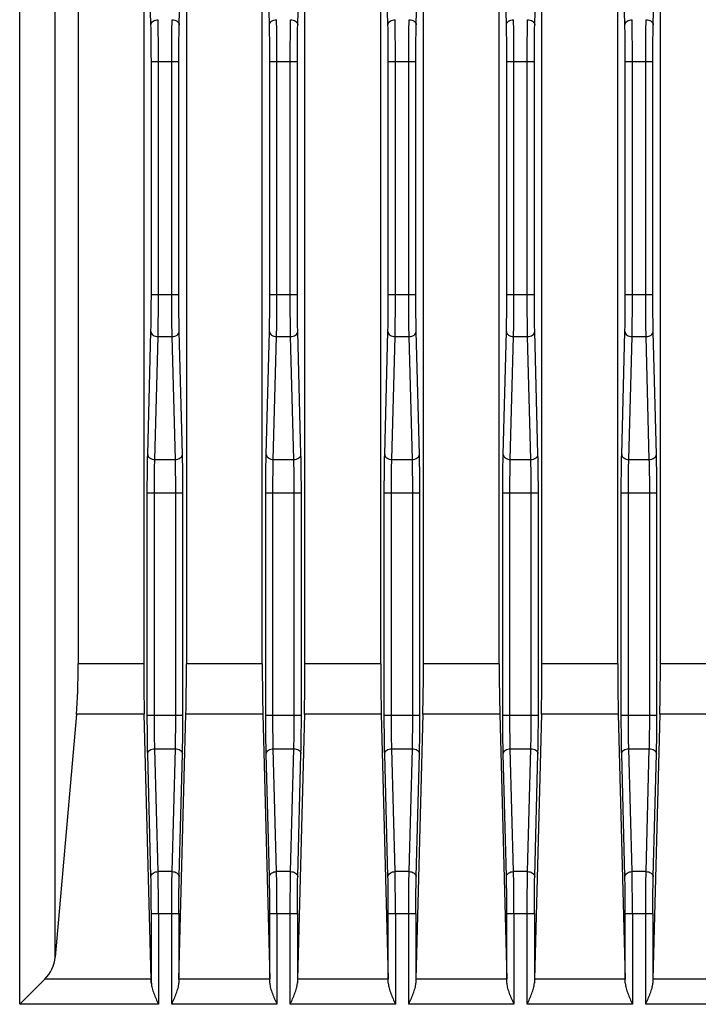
# Model space of a CAD drawing. Header units: millimetres. Extents: x 0 to 1189, y 0 to 841.
# Tile 21 of 29: x 930 to 959, y 505 to 547. Entities that reach past the tile are written whole.
import ezdxf

# ---------------------------------------------------------------- set-up
doc = ezdxf.new("R2010")
doc.units = ezdxf.units.MM
doc.layers.add('11_COMPONENTS', color=7, linetype='Continuous')

msp = doc.modelspace()

# ---------------------------------------------------------------- linework, layer by layer
at = {"layer": '11_COMPONENTS', "color": 7, "linetype": 'Continuous'}
for p, q in [((932.559, 567.807), (932.559, 519.736)), ((935.326, 568.049), (935.326, 519.736)), ((937.126, 568.049), (937.126, 519.736)), ((940.326, 519.736), (940.326, 568.049)), ((942.126, 519.736), (942.126, 568.049)), ((945.326, 519.736), (945.326, 568.049)), ((947.126, 519.736), (947.126, 568.049)), ((950.326, 519.736), (950.326, 568.049)), ((952.126, 519.736), (952.126, 568.049)), ((955.326, 519.736), (955.326, 568.049)), ((957.126, 519.736), (957.126, 568.049)), ((930.091, 505.372), (930.091, 565.425)), ((931.585, 507.363), (931.585, 565.425)), ((935.629, 546.685), (935.561, 549.281)), ((936.823, 546.685), (936.891, 549.281)), ((940.629, 546.685), (940.561, 549.281)), ((941.823, 546.685), (941.891, 549.281)), ((945.629, 546.685), (945.561, 549.281)), ((946.823, 546.685), (946.891, 549.281)), ((950.629, 546.685), (950.561, 549.281)), ((951.823, 546.685), (951.891, 549.281)), ((955.629, 546.685), (955.561, 549.281)), ((956.823, 546.685), (956.891, 549.281)), ((935.646, 535.301), (935.646, 545.13)), ((935.646, 545.13), (936.807, 545.13)), ((935.946, 535.301), (935.946, 545.13)), ((936.507, 535.301), (936.507, 545.13)), ((936.807, 535.301), (936.807, 545.13)), ((940.646, 535.301), (940.646, 545.13)), ((940.646, 545.13), (941.807, 545.13)), ((940.946, 535.301), (940.946, 545.13)), ((941.507, 535.301), (941.507, 545.13)), ((941.807, 535.301), (941.807, 545.13)), ((945.646, 535.301), (945.646, 545.13)), ((945.646, 545.13), (946.807, 545.13)), ((945.946, 535.301), (945.946, 545.13)), ((946.507, 535.301), (946.507, 545.13)), ((946.807, 535.301), (946.807, 545.13)), ((950.646, 535.301), (950.646, 545.13)), ((950.646, 545.13), (951.807, 545.13)), ((950.946, 535.301), (950.946, 545.13)), ((951.507, 535.301), (951.507, 545.13)), ((951.807, 535.301), (951.807, 545.13)), ((955.646, 535.301), (955.646, 545.13)), ((955.646, 545.13), (956.807, 545.13)), ((955.946, 535.301), (955.946, 545.13)), ((956.507, 535.301), (956.507, 545.13)), ((956.807, 535.301), (956.807, 545.13)), ((935.646, 535.301), (936.807, 535.301)), ((940.646, 535.301), (941.807, 535.301)), ((945.646, 535.301), (946.807, 535.301)), ((950.646, 535.301), (951.807, 535.301)), ((955.646, 535.301), (956.807, 535.301)), ((935.493, 528.563), (935.629, 533.745)), ((936.959, 528.563), (936.823, 533.745)), ((940.493, 528.563), (940.629, 533.745)), ((941.959, 528.563), (941.823, 533.745)), ((945.493, 528.563), (945.629, 533.745)), ((946.959, 528.563), (946.823, 533.745)), ((950.493, 528.563), (950.629, 533.745)), ((951.959, 528.563), (951.823, 533.745)), ((955.493, 528.563), (955.629, 533.745)), ((956.959, 528.563), (956.823, 533.745)), ((935.793, 528.351), (935.929, 533.533)), ((935.929, 533.533), (936.524, 533.533)), ((936.659, 528.351), (936.524, 533.533)), ((940.793, 528.351), (940.929, 533.533)), ((940.929, 533.533), (941.524, 533.533)), ((941.659, 528.351), (941.524, 533.533)), ((945.793, 528.351), (945.929, 533.533)), ((945.929, 533.533), (946.524, 533.533)), ((946.659, 528.351), (946.524, 533.533)), ((950.793, 528.351), (950.929, 533.533)), ((950.929, 533.533), (951.524, 533.533)), ((951.659, 528.351), (951.524, 533.533)), ((955.793, 528.351), (955.929, 533.533)), ((955.929, 533.533), (956.524, 533.533)), ((956.659, 528.351), (956.524, 533.533)), ((935.793, 528.351), (936.659, 528.351)), ((940.793, 528.351), (941.659, 528.351)), ((945.793, 528.351), (946.659, 528.351)), ((950.793, 528.351), (951.659, 528.351)), ((955.793, 528.351), (956.659, 528.351)), ((935.476, 517.565), (935.476, 526.937)), ((935.476, 526.937), (936.977, 526.937)), ((935.776, 517.565), (935.776, 526.937)), ((936.677, 517.565), (936.677, 526.937)), ((936.977, 517.565), (936.977, 526.937)), ((940.476, 517.565), (940.476, 526.937)), ((940.476, 526.937), (941.977, 526.937)), ((940.776, 517.565), (940.776, 526.937)), ((941.677, 517.565), (941.677, 526.937)), ((941.977, 517.565), (941.977, 526.937)), ((945.476, 517.565), (945.476, 526.937)), ((945.476, 526.937), (946.977, 526.937)), ((945.776, 517.565), (945.776, 526.937)), ((946.677, 517.565), (946.677, 526.937)), ((946.977, 517.565), (946.977, 526.937)), ((950.476, 517.565), (950.476, 526.937)), ((950.476, 526.937), (951.977, 526.937)), ((950.776, 517.565), (950.776, 526.937)), ((951.677, 517.565), (951.677, 526.937)), ((951.977, 517.565), (951.977, 526.937)), ((955.476, 517.565), (955.476, 526.937)), ((955.476, 526.937), (956.977, 526.937)), ((955.776, 517.565), (955.776, 526.937)), ((956.677, 517.565), (956.677, 526.937)), ((956.977, 517.565), (956.977, 526.937)), ((935.326, 519.736), (932.559, 519.736)), ((940.326, 519.736), (937.126, 519.736)), ((945.326, 519.736), (942.126, 519.736)), ((950.326, 519.736), (947.126, 519.736)), ((955.326, 519.736), (952.126, 519.736)), ((960.326, 519.736), (957.126, 519.736)), ((932.482, 517.615), (931.585, 507.363)), ((935.349, 517.615), (932.482, 517.615)), ((935.642, 506.433), (935.349, 517.615)), ((935.476, 517.565), (936.977, 517.565)), ((936.81, 506.433), (937.103, 517.615)), ((940.349, 517.615), (937.103, 517.615)), ((940.349, 517.615), (940.642, 506.433)), ((940.476, 517.565), (941.977, 517.565)), ((942.103, 517.615), (941.81, 506.433)), ((945.349, 517.615), (942.103, 517.615)), ((945.349, 517.615), (945.642, 506.433)), ((945.476, 517.565), (946.977, 517.565)), ((947.103, 517.615), (946.81, 506.433)), ((950.349, 517.615), (947.103, 517.615)), ((950.349, 517.615), (950.642, 506.433)), ((950.476, 517.565), (951.977, 517.565)), ((952.103, 517.615), (951.81, 506.433)), ((955.349, 517.615), (952.103, 517.615)), ((955.349, 517.615), (955.642, 506.433)), ((955.476, 517.565), (956.977, 517.565)), ((957.103, 517.615), (956.81, 506.433)), ((960.349, 517.615), (957.103, 517.615)), ((935.629, 510.756), (935.493, 515.938)), ((935.929, 510.968), (935.793, 516.15)), ((935.793, 516.15), (936.659, 516.15)), ((936.524, 510.968), (936.659, 516.15)), ((936.823, 510.756), (936.959, 515.938)), ((940.629, 510.756), (940.493, 515.938)), ((940.929, 510.968), (940.793, 516.15)), ((940.793, 516.15), (941.659, 516.15)), ((941.524, 510.968), (941.659, 516.15)), ((941.823, 510.756), (941.959, 515.938)), ((945.629, 510.756), (945.493, 515.938)), ((945.929, 510.968), (945.793, 516.15)), ((945.793, 516.15), (946.659, 516.15)), ((946.524, 510.968), (946.659, 516.15)), ((946.823, 510.756), (946.959, 515.938)), ((950.629, 510.756), (950.493, 515.938)), ((950.929, 510.968), (950.793, 516.15)), ((950.793, 516.15), (951.659, 516.15)), ((951.524, 510.968), (951.659, 516.15)), ((951.823, 510.756), (951.959, 515.938)), ((955.629, 510.756), (955.493, 515.938)), ((955.929, 510.968), (955.793, 516.15)), ((955.793, 516.15), (956.659, 516.15)), ((956.524, 510.968), (956.659, 516.15)), ((956.823, 510.756), (956.959, 515.938)), ((936.524, 510.968), (935.929, 510.968)), ((941.524, 510.968), (940.929, 510.968)), ((946.524, 510.968), (945.929, 510.968)), ((951.524, 510.968), (950.929, 510.968)), ((956.524, 510.968), (955.929, 510.968)), ((935.646, 506.262), (935.646, 509.201)), ((935.646, 509.201), (936.807, 509.201)), ((935.946, 509.201), (935.946, 505.372)), ((936.507, 505.372), (936.507, 509.201)), ((936.807, 509.201), (936.807, 506.262)), ((940.646, 506.262), (940.646, 509.201)), ((940.646, 509.201), (941.807, 509.201)), ((940.946, 509.201), (940.946, 505.372)), ((941.507, 505.372), (941.507, 509.201)), ((941.807, 509.201), (941.807, 506.262)), ((945.646, 509.201), (946.807, 509.201)), ((945.646, 506.262), (945.646, 509.201)), ((945.946, 509.201), (945.946, 505.372)), ((946.507, 505.372), (946.507, 509.201)), ((946.807, 509.201), (946.807, 506.262)), ((950.646, 509.201), (951.807, 509.201)), ((950.646, 506.262), (950.646, 509.201)), ((950.946, 509.201), (950.946, 505.372)), ((951.507, 505.372), (951.507, 509.201)), ((951.807, 509.201), (951.807, 506.262)), ((955.646, 509.201), (956.807, 509.201)), ((955.646, 506.262), (955.646, 509.201)), ((955.946, 509.201), (955.946, 505.372)), ((956.507, 505.372), (956.507, 509.201)), ((956.807, 509.201), (956.807, 506.262)), ((931.151, 506.433), (930.091, 505.372)), ((935.642, 506.433), (931.151, 506.433)), ((940.642, 506.433), (936.81, 506.433)), ((945.642, 506.433), (941.81, 506.433)), ((950.642, 506.433), (946.81, 506.433)), ((955.642, 506.433), (951.81, 506.433)), ((960.642, 506.433), (956.81, 506.433)), ((935.946, 505.372), (930.091, 505.372)), ((940.946, 505.372), (936.507, 505.372)), ((945.946, 505.372), (941.507, 505.372)), ((950.946, 505.372), (946.507, 505.372)), ((955.946, 505.372), (951.507, 505.372)), ((960.946, 505.372), (956.507, 505.372))]:
    msp.add_line(p, q, dxfattribs=at)
for centre, major_axis, ratio, start_param, end_param in [((932.296, 519.736), (0, 3), 0.087489, -2.356194, -1.570796), ((935.405, 519.736), (0, 3), 0.026186, -4.712389, -3.926991), ((937.048, 519.736), (0, 3), 0.026186, -2.356194, -1.570796), ((940.405, 519.736), (0, 3), 0.026186, -4.712389, -3.926991), ((942.048, 519.736), (0, 3), 0.026186, -2.356194, -1.570796), ((945.405, 519.736), (0, 3), 0.026186, -4.712389, -3.926991), ((947.048, 519.736), (0, 3), 0.026186, -2.356194, -1.570796), ((950.405, 519.736), (0, 3), 0.026186, -4.712389, -3.926991), ((952.048, 519.736), (0, 3), 0.026186, -2.356194, -1.570796), ((955.405, 519.736), (0, 3), 0.026186, -4.712389, -3.926991), ((957.048, 519.736), (0, 3), 0.026186, -2.356194, -1.570796), ((930.091, 507.494), (1.5, 0), 1, -0.785398, -0.087266), ((935.614, 505.372), (0, 1.5), 0.026186, -0.936072, -0.785398), ((936.838, 505.372), (0, 1.5), 0.026186, 0.785398, 0.936072), ((940.614, 505.372), (0, 1.5), 0.026186, -0.936072, -0.785398), ((941.838, 505.372), (0, 1.5), 0.026186, 0.785398, 0.936072), ((945.614, 505.372), (0, 1.5), 0.026186, -0.936072, -0.785398), ((946.838, 505.372), (0, 1.5), 0.026186, 0.785398, 0.936072), ((950.614, 505.372), (0, 1.5), 0.026186, -0.936072, -0.785398), ((951.838, 505.372), (0, 1.5), 0.026186, 0.785398, 0.936072), ((955.614, 505.372), (0, 1.5), 0.026186, -0.936072, -0.785398), ((956.838, 505.372), (0, 1.5), 0.026186, 0.785398, 0.936072)]:
    msp.add_ellipse(centre, major_axis=major_axis, ratio=ratio, start_param=start_param, end_param=end_param, dxfattribs=at)
for points, knots in [([(935.629, 546.685), (935.63, 546.713), (935.649, 546.773), (935.746, 546.868), (935.856, 546.896), (935.929, 546.897)], [0, 0, 0, 0, 0.210835, 0.448465, 1, 1, 1, 1]), ([(935.946, 545.13), (935.946, 545.292), (935.944, 545.881), (935.939, 546.471), (935.929, 546.897)], [0, 0, 0, 0, 0.275858, 1, 1, 1, 1]), ([(936.507, 545.13), (936.507, 545.292), (936.508, 545.881), (936.514, 546.471), (936.524, 546.897)], [0, 0, 0, 0, 0.275854, 1, 1, 1, 1]), ([(936.524, 546.897), (936.597, 546.896), (936.706, 546.868), (936.803, 546.773), (936.823, 546.713), (936.823, 546.685)], [0, 0, 0, 0, 0.551535, 0.789165, 1, 1, 1, 1]), ([(940.629, 546.685), (940.63, 546.713), (940.649, 546.773), (940.746, 546.868), (940.856, 546.896), (940.929, 546.897)], [0, 0, 0, 0, 0.210835, 0.448465, 1, 1, 1, 1]), ([(940.946, 545.13), (940.946, 545.292), (940.944, 545.881), (940.939, 546.471), (940.929, 546.897)], [0, 0, 0, 0, 0.275858, 1, 1, 1, 1]), ([(941.507, 545.13), (941.507, 545.292), (941.508, 545.881), (941.514, 546.471), (941.524, 546.897)], [0, 0, 0, 0, 0.275854, 1, 1, 1, 1]), ([(941.524, 546.897), (941.597, 546.896), (941.706, 546.868), (941.803, 546.773), (941.823, 546.713), (941.823, 546.685)], [0, 0, 0, 0, 0.551535, 0.789165, 1, 1, 1, 1]), ([(945.629, 546.685), (945.63, 546.713), (945.649, 546.773), (945.746, 546.868), (945.856, 546.896), (945.929, 546.897)], [0, 0, 0, 0, 0.210835, 0.448465, 1, 1, 1, 1]), ([(945.946, 545.13), (945.946, 545.292), (945.944, 545.881), (945.939, 546.471), (945.929, 546.897)], [0, 0, 0, 0, 0.275858, 1, 1, 1, 1]), ([(946.507, 545.13), (946.507, 545.292), (946.508, 545.881), (946.514, 546.471), (946.524, 546.897)], [0, 0, 0, 0, 0.275854, 1, 1, 1, 1]), ([(946.524, 546.897), (946.597, 546.896), (946.706, 546.868), (946.803, 546.773), (946.823, 546.713), (946.823, 546.685)], [0, 0, 0, 0, 0.551535, 0.789165, 1, 1, 1, 1]), ([(950.629, 546.685), (950.63, 546.713), (950.649, 546.773), (950.746, 546.868), (950.856, 546.896), (950.929, 546.897)], [0, 0, 0, 0, 0.210835, 0.448465, 1, 1, 1, 1]), ([(950.946, 545.13), (950.946, 545.292), (950.944, 545.881), (950.939, 546.471), (950.929, 546.897)], [0, 0, 0, 0, 0.275858, 1, 1, 1, 1]), ([(951.507, 545.13), (951.507, 545.292), (951.508, 545.881), (951.514, 546.471), (951.524, 546.897)], [0, 0, 0, 0, 0.275854, 1, 1, 1, 1]), ([(951.524, 546.897), (951.597, 546.896), (951.706, 546.868), (951.803, 546.773), (951.823, 546.713), (951.823, 546.685)], [0, 0, 0, 0, 0.551535, 0.789165, 1, 1, 1, 1]), ([(955.629, 546.685), (955.63, 546.713), (955.649, 546.773), (955.746, 546.868), (955.856, 546.896), (955.929, 546.897)], [0, 0, 0, 0, 0.210835, 0.448465, 1, 1, 1, 1]), ([(955.946, 545.13), (955.946, 545.292), (955.944, 545.881), (955.939, 546.471), (955.929, 546.897)], [0, 0, 0, 0, 0.275858, 1, 1, 1, 1]), ([(956.507, 545.13), (956.507, 545.292), (956.508, 545.881), (956.514, 546.471), (956.524, 546.897)], [0, 0, 0, 0, 0.275854, 1, 1, 1, 1]), ([(956.524, 546.897), (956.597, 546.896), (956.706, 546.868), (956.803, 546.773), (956.823, 546.713), (956.823, 546.685)], [0, 0, 0, 0, 0.551535, 0.789165, 1, 1, 1, 1]), ([(935.646, 545.13), (935.646, 545.273), (935.644, 545.791), (935.639, 546.31), (935.629, 546.685)], [0, 0, 0, 0, 0.275857, 1, 1, 1, 1]), ([(936.807, 545.13), (936.807, 545.273), (936.808, 545.791), (936.814, 546.31), (936.823, 546.685)], [0, 0, 0, 0, 0.275853, 1, 1, 1, 1]), ([(940.646, 545.13), (940.646, 545.273), (940.644, 545.791), (940.639, 546.31), (940.629, 546.685)], [0, 0, 0, 0, 0.275857, 1, 1, 1, 1]), ([(941.807, 545.13), (941.807, 545.273), (941.808, 545.791), (941.814, 546.31), (941.823, 546.685)], [0, 0, 0, 0, 0.275853, 1, 1, 1, 1]), ([(945.646, 545.13), (945.646, 545.273), (945.644, 545.791), (945.639, 546.31), (945.629, 546.685)], [0, 0, 0, 0, 0.275857, 1, 1, 1, 1]), ([(946.807, 545.13), (946.807, 545.273), (946.808, 545.791), (946.814, 546.31), (946.823, 546.685)], [0, 0, 0, 0, 0.275853, 1, 1, 1, 1]), ([(950.646, 545.13), (950.646, 545.273), (950.644, 545.791), (950.639, 546.31), (950.629, 546.685)], [0, 0, 0, 0, 0.275857, 1, 1, 1, 1]), ([(951.807, 545.13), (951.807, 545.273), (951.808, 545.791), (951.814, 546.31), (951.823, 546.685)], [0, 0, 0, 0, 0.275853, 1, 1, 1, 1]), ([(955.646, 545.13), (955.646, 545.273), (955.644, 545.791), (955.639, 546.31), (955.629, 546.685)], [0, 0, 0, 0, 0.275857, 1, 1, 1, 1]), ([(956.807, 545.13), (956.807, 545.273), (956.808, 545.791), (956.814, 546.31), (956.823, 546.685)], [0, 0, 0, 0, 0.275853, 1, 1, 1, 1]), ([(935.629, 533.745), (935.632, 533.856), (935.643, 534.375), (935.646, 534.893), (935.646, 535.301)], [0, 0, 0, 0, 0.214285, 1, 1, 1, 1]), ([(935.929, 533.533), (935.932, 533.659), (935.943, 534.248), (935.946, 534.838), (935.946, 535.301)], [0, 0, 0, 0, 0.214281, 1, 1, 1, 1]), ([(936.524, 533.533), (936.521, 533.659), (936.51, 534.248), (936.507, 534.838), (936.507, 535.301)], [0, 0, 0, 0, 0.214283, 1, 1, 1, 1]), ([(936.823, 533.745), (936.821, 533.856), (936.81, 534.375), (936.807, 534.893), (936.807, 535.301)], [0, 0, 0, 0, 0.214286, 1, 1, 1, 1]), ([(940.629, 533.745), (940.632, 533.856), (940.643, 534.375), (940.646, 534.893), (940.646, 535.301)], [0, 0, 0, 0, 0.214285, 1, 1, 1, 1]), ([(940.929, 533.533), (940.932, 533.659), (940.943, 534.248), (940.946, 534.838), (940.946, 535.301)], [0, 0, 0, 0, 0.214281, 1, 1, 1, 1]), ([(941.524, 533.533), (941.521, 533.659), (941.51, 534.248), (941.507, 534.838), (941.507, 535.301)], [0, 0, 0, 0, 0.214283, 1, 1, 1, 1]), ([(941.823, 533.745), (941.821, 533.856), (941.81, 534.375), (941.807, 534.893), (941.807, 535.301)], [0, 0, 0, 0, 0.214286, 1, 1, 1, 1]), ([(945.629, 533.745), (945.632, 533.856), (945.643, 534.375), (945.646, 534.893), (945.646, 535.301)], [0, 0, 0, 0, 0.214285, 1, 1, 1, 1]), ([(945.929, 533.533), (945.932, 533.659), (945.943, 534.248), (945.946, 534.838), (945.946, 535.301)], [0, 0, 0, 0, 0.214281, 1, 1, 1, 1]), ([(946.524, 533.533), (946.521, 533.659), (946.51, 534.248), (946.507, 534.838), (946.507, 535.301)], [0, 0, 0, 0, 0.214283, 1, 1, 1, 1]), ([(946.823, 533.745), (946.821, 533.856), (946.81, 534.375), (946.807, 534.893), (946.807, 535.301)], [0, 0, 0, 0, 0.214286, 1, 1, 1, 1]), ([(950.629, 533.745), (950.632, 533.856), (950.643, 534.375), (950.646, 534.893), (950.646, 535.301)], [0, 0, 0, 0, 0.214285, 1, 1, 1, 1]), ([(950.929, 533.533), (950.932, 533.659), (950.943, 534.248), (950.946, 534.838), (950.946, 535.301)], [0, 0, 0, 0, 0.214281, 1, 1, 1, 1]), ([(951.524, 533.533), (951.521, 533.659), (951.51, 534.248), (951.507, 534.838), (951.507, 535.301)], [0, 0, 0, 0, 0.214283, 1, 1, 1, 1]), ([(951.823, 533.745), (951.821, 533.856), (951.81, 534.375), (951.807, 534.893), (951.807, 535.301)], [0, 0, 0, 0, 0.214286, 1, 1, 1, 1]), ([(955.629, 533.745), (955.632, 533.856), (955.643, 534.375), (955.646, 534.893), (955.646, 535.301)], [0, 0, 0, 0, 0.214285, 1, 1, 1, 1]), ([(955.929, 533.533), (955.932, 533.659), (955.943, 534.248), (955.946, 534.838), (955.946, 535.301)], [0, 0, 0, 0, 0.214281, 1, 1, 1, 1]), ([(956.524, 533.533), (956.521, 533.659), (956.51, 534.248), (956.507, 534.838), (956.507, 535.301)], [0, 0, 0, 0, 0.214283, 1, 1, 1, 1]), ([(956.823, 533.745), (956.821, 533.856), (956.81, 534.375), (956.807, 534.893), (956.807, 535.301)], [0, 0, 0, 0, 0.214286, 1, 1, 1, 1]), ([(935.629, 533.745), (935.63, 533.717), (935.649, 533.657), (935.746, 533.562), (935.856, 533.534), (935.929, 533.533)], [0, 0, 0, 0, 0.210835, 0.448465, 1, 1, 1, 1]), ([(936.524, 533.533), (936.597, 533.534), (936.706, 533.562), (936.803, 533.657), (936.823, 533.717), (936.823, 533.745)], [0, 0, 0, 0, 0.551535, 0.789165, 1, 1, 1, 1]), ([(940.629, 533.745), (940.63, 533.717), (940.649, 533.657), (940.746, 533.562), (940.856, 533.534), (940.929, 533.533)], [0, 0, 0, 0, 0.210835, 0.448465, 1, 1, 1, 1]), ([(941.524, 533.533), (941.597, 533.534), (941.706, 533.562), (941.803, 533.657), (941.823, 533.717), (941.823, 533.745)], [0, 0, 0, 0, 0.551535, 0.789165, 1, 1, 1, 1]), ([(945.629, 533.745), (945.63, 533.717), (945.649, 533.657), (945.746, 533.562), (945.856, 533.534), (945.929, 533.533)], [0, 0, 0, 0, 0.210835, 0.448465, 1, 1, 1, 1]), ([(946.524, 533.533), (946.597, 533.534), (946.706, 533.562), (946.803, 533.657), (946.823, 533.717), (946.823, 533.745)], [0, 0, 0, 0, 0.551535, 0.789165, 1, 1, 1, 1]), ([(950.629, 533.745), (950.63, 533.717), (950.649, 533.657), (950.746, 533.562), (950.856, 533.534), (950.929, 533.533)], [0, 0, 0, 0, 0.210835, 0.448465, 1, 1, 1, 1]), ([(951.524, 533.533), (951.597, 533.534), (951.706, 533.562), (951.803, 533.657), (951.823, 533.717), (951.823, 533.745)], [0, 0, 0, 0, 0.551535, 0.789165, 1, 1, 1, 1]), ([(955.629, 533.745), (955.63, 533.717), (955.649, 533.657), (955.746, 533.562), (955.856, 533.534), (955.929, 533.533)], [0, 0, 0, 0, 0.210835, 0.448465, 1, 1, 1, 1]), ([(956.524, 533.533), (956.597, 533.534), (956.706, 533.562), (956.803, 533.657), (956.823, 533.717), (956.823, 533.745)], [0, 0, 0, 0, 0.551535, 0.789165, 1, 1, 1, 1]), ([(935.476, 526.937), (935.476, 527.086), (935.477, 527.628), (935.483, 528.171), (935.493, 528.563)], [0, 0, 0, 0, 0.275847, 1, 1, 1, 1]), ([(935.493, 528.563), (935.494, 528.535), (935.514, 528.475), (935.611, 528.38), (935.72, 528.352), (935.793, 528.351)], [0, 0, 0, 0, 0.210835, 0.448465, 1, 1, 1, 1]), ([(935.776, 526.937), (935.776, 527.067), (935.777, 527.538), (935.783, 528.01), (935.793, 528.351)], [0, 0, 0, 0, 0.275846, 1, 1, 1, 1]), ([(936.659, 528.351), (936.732, 528.352), (936.842, 528.38), (936.939, 528.475), (936.958, 528.535), (936.959, 528.563)], [0, 0, 0, 0, 0.551535, 0.789165, 1, 1, 1, 1]), ([(936.677, 526.937), (936.677, 527.067), (936.675, 527.538), (936.669, 528.01), (936.659, 528.351)], [0, 0, 0, 0, 0.275864, 1, 1, 1, 1]), ([(936.977, 526.937), (936.977, 527.086), (936.975, 527.628), (936.969, 528.171), (936.959, 528.563)], [0, 0, 0, 0, 0.275865, 1, 1, 1, 1]), ([(940.476, 526.937), (940.476, 527.086), (940.477, 527.628), (940.483, 528.171), (940.493, 528.563)], [0, 0, 0, 0, 0.275847, 1, 1, 1, 1]), ([(940.493, 528.563), (940.494, 528.535), (940.514, 528.475), (940.611, 528.38), (940.72, 528.352), (940.793, 528.351)], [0, 0, 0, 0, 0.210835, 0.448465, 1, 1, 1, 1]), ([(940.776, 526.937), (940.776, 527.067), (940.777, 527.538), (940.783, 528.01), (940.793, 528.351)], [0, 0, 0, 0, 0.275846, 1, 1, 1, 1]), ([(941.659, 528.351), (941.732, 528.352), (941.842, 528.38), (941.939, 528.475), (941.958, 528.535), (941.959, 528.563)], [0, 0, 0, 0, 0.551535, 0.789165, 1, 1, 1, 1]), ([(941.677, 526.937), (941.677, 527.067), (941.675, 527.538), (941.669, 528.01), (941.659, 528.351)], [0, 0, 0, 0, 0.275864, 1, 1, 1, 1]), ([(941.977, 526.937), (941.977, 527.086), (941.975, 527.628), (941.969, 528.171), (941.959, 528.563)], [0, 0, 0, 0, 0.275865, 1, 1, 1, 1]), ([(945.476, 526.937), (945.476, 527.086), (945.477, 527.628), (945.483, 528.171), (945.493, 528.563)], [0, 0, 0, 0, 0.275847, 1, 1, 1, 1]), ([(945.493, 528.563), (945.494, 528.535), (945.514, 528.475), (945.611, 528.38), (945.72, 528.352), (945.793, 528.351)], [0, 0, 0, 0, 0.210835, 0.448465, 1, 1, 1, 1]), ([(945.776, 526.937), (945.776, 527.067), (945.777, 527.538), (945.783, 528.01), (945.793, 528.351)], [0, 0, 0, 0, 0.275846, 1, 1, 1, 1]), ([(946.659, 528.351), (946.732, 528.352), (946.842, 528.38), (946.939, 528.475), (946.958, 528.535), (946.959, 528.563)], [0, 0, 0, 0, 0.551535, 0.789165, 1, 1, 1, 1]), ([(946.677, 526.937), (946.677, 527.067), (946.675, 527.538), (946.669, 528.01), (946.659, 528.351)], [0, 0, 0, 0, 0.275864, 1, 1, 1, 1]), ([(946.977, 526.937), (946.977, 527.086), (946.975, 527.628), (946.969, 528.171), (946.959, 528.563)], [0, 0, 0, 0, 0.275865, 1, 1, 1, 1]), ([(950.476, 526.937), (950.476, 527.086), (950.477, 527.628), (950.483, 528.171), (950.493, 528.563)], [0, 0, 0, 0, 0.275847, 1, 1, 1, 1]), ([(950.493, 528.563), (950.494, 528.535), (950.514, 528.475), (950.611, 528.38), (950.72, 528.352), (950.793, 528.351)], [0, 0, 0, 0, 0.210835, 0.448465, 1, 1, 1, 1]), ([(950.776, 526.937), (950.776, 527.067), (950.777, 527.538), (950.783, 528.01), (950.793, 528.351)], [0, 0, 0, 0, 0.275846, 1, 1, 1, 1]), ([(951.659, 528.351), (951.732, 528.352), (951.842, 528.38), (951.939, 528.475), (951.958, 528.535), (951.959, 528.563)], [0, 0, 0, 0, 0.551535, 0.789165, 1, 1, 1, 1]), ([(951.677, 526.937), (951.677, 527.067), (951.675, 527.538), (951.669, 528.01), (951.659, 528.351)], [0, 0, 0, 0, 0.275864, 1, 1, 1, 1]), ([(951.977, 526.937), (951.977, 527.086), (951.975, 527.628), (951.969, 528.171), (951.959, 528.563)], [0, 0, 0, 0, 0.275865, 1, 1, 1, 1]), ([(955.476, 526.937), (955.476, 527.086), (955.477, 527.628), (955.483, 528.171), (955.493, 528.563)], [0, 0, 0, 0, 0.275847, 1, 1, 1, 1]), ([(955.493, 528.563), (955.494, 528.535), (955.514, 528.475), (955.611, 528.38), (955.72, 528.352), (955.793, 528.351)], [0, 0, 0, 0, 0.210835, 0.448465, 1, 1, 1, 1]), ([(955.776, 526.937), (955.776, 527.067), (955.777, 527.538), (955.783, 528.01), (955.793, 528.351)], [0, 0, 0, 0, 0.275846, 1, 1, 1, 1]), ([(956.659, 528.351), (956.732, 528.352), (956.842, 528.38), (956.939, 528.475), (956.958, 528.535), (956.959, 528.563)], [0, 0, 0, 0, 0.551535, 0.789165, 1, 1, 1, 1]), ([(956.677, 526.937), (956.677, 527.067), (956.675, 527.538), (956.669, 528.01), (956.659, 528.351)], [0, 0, 0, 0, 0.275864, 1, 1, 1, 1]), ([(956.977, 526.937), (956.977, 527.086), (956.975, 527.628), (956.969, 528.171), (956.959, 528.563)], [0, 0, 0, 0, 0.275865, 1, 1, 1, 1]), ([(935.493, 515.938), (935.49, 516.054), (935.479, 516.597), (935.476, 517.139), (935.476, 517.565)], [0, 0, 0, 0, 0.214281, 1, 1, 1, 1]), ([(935.793, 516.15), (935.79, 516.251), (935.779, 516.723), (935.776, 517.194), (935.776, 517.565)], [0, 0, 0, 0, 0.214286, 1, 1, 1, 1]), ([(936.659, 516.15), (936.662, 516.251), (936.673, 516.723), (936.677, 517.194), (936.677, 517.565)], [0, 0, 0, 0, 0.214302, 1, 1, 1, 1]), ([(936.959, 515.938), (936.962, 516.054), (936.973, 516.597), (936.977, 517.139), (936.977, 517.565)], [0, 0, 0, 0, 0.214297, 1, 1, 1, 1]), ([(940.493, 515.938), (940.49, 516.054), (940.479, 516.597), (940.476, 517.139), (940.476, 517.565)], [0, 0, 0, 0, 0.214281, 1, 1, 1, 1]), ([(940.793, 516.15), (940.79, 516.251), (940.779, 516.723), (940.776, 517.194), (940.776, 517.565)], [0, 0, 0, 0, 0.214286, 1, 1, 1, 1]), ([(941.659, 516.15), (941.662, 516.251), (941.673, 516.723), (941.677, 517.194), (941.677, 517.565)], [0, 0, 0, 0, 0.214302, 1, 1, 1, 1]), ([(941.959, 515.938), (941.962, 516.054), (941.973, 516.597), (941.977, 517.139), (941.977, 517.565)], [0, 0, 0, 0, 0.214297, 1, 1, 1, 1]), ([(945.493, 515.938), (945.49, 516.054), (945.479, 516.597), (945.476, 517.139), (945.476, 517.565)], [0, 0, 0, 0, 0.214281, 1, 1, 1, 1]), ([(945.793, 516.15), (945.79, 516.251), (945.779, 516.723), (945.776, 517.194), (945.776, 517.565)], [0, 0, 0, 0, 0.214286, 1, 1, 1, 1]), ([(946.659, 516.15), (946.662, 516.251), (946.673, 516.723), (946.677, 517.194), (946.677, 517.565)], [0, 0, 0, 0, 0.214302, 1, 1, 1, 1]), ([(946.959, 515.938), (946.962, 516.054), (946.973, 516.597), (946.977, 517.139), (946.977, 517.565)], [0, 0, 0, 0, 0.214297, 1, 1, 1, 1]), ([(950.493, 515.938), (950.49, 516.054), (950.479, 516.597), (950.476, 517.139), (950.476, 517.565)], [0, 0, 0, 0, 0.214281, 1, 1, 1, 1]), ([(950.793, 516.15), (950.79, 516.251), (950.779, 516.723), (950.776, 517.194), (950.776, 517.565)], [0, 0, 0, 0, 0.214286, 1, 1, 1, 1]), ([(951.659, 516.15), (951.662, 516.251), (951.673, 516.723), (951.677, 517.194), (951.677, 517.565)], [0, 0, 0, 0, 0.214302, 1, 1, 1, 1]), ([(951.959, 515.938), (951.962, 516.054), (951.973, 516.597), (951.977, 517.139), (951.977, 517.565)], [0, 0, 0, 0, 0.214297, 1, 1, 1, 1]), ([(955.493, 515.938), (955.49, 516.054), (955.479, 516.597), (955.476, 517.139), (955.476, 517.565)], [0, 0, 0, 0, 0.214281, 1, 1, 1, 1]), ([(955.793, 516.15), (955.79, 516.251), (955.779, 516.723), (955.776, 517.194), (955.776, 517.565)], [0, 0, 0, 0, 0.214286, 1, 1, 1, 1]), ([(956.659, 516.15), (956.662, 516.251), (956.673, 516.723), (956.677, 517.194), (956.677, 517.565)], [0, 0, 0, 0, 0.214302, 1, 1, 1, 1]), ([(956.959, 515.938), (956.962, 516.054), (956.973, 516.597), (956.977, 517.139), (956.977, 517.565)], [0, 0, 0, 0, 0.214297, 1, 1, 1, 1]), ([(935.493, 515.938), (935.494, 515.966), (935.514, 516.026), (935.611, 516.121), (935.72, 516.15), (935.793, 516.15)], [0, 0, 0, 0, 0.210835, 0.448465, 1, 1, 1, 1]), ([(936.659, 516.15), (936.732, 516.15), (936.842, 516.121), (936.939, 516.026), (936.958, 515.966), (936.959, 515.938)], [0, 0, 0, 0, 0.551535, 0.789165, 1, 1, 1, 1]), ([(940.493, 515.938), (940.494, 515.966), (940.514, 516.026), (940.611, 516.121), (940.72, 516.15), (940.793, 516.15)], [0, 0, 0, 0, 0.210835, 0.448465, 1, 1, 1, 1]), ([(941.659, 516.15), (941.732, 516.15), (941.842, 516.121), (941.939, 516.026), (941.958, 515.966), (941.959, 515.938)], [0, 0, 0, 0, 0.551535, 0.789165, 1, 1, 1, 1]), ([(945.493, 515.938), (945.494, 515.966), (945.514, 516.026), (945.611, 516.121), (945.72, 516.15), (945.793, 516.15)], [0, 0, 0, 0, 0.210835, 0.448465, 1, 1, 1, 1]), ([(946.659, 516.15), (946.732, 516.15), (946.842, 516.121), (946.939, 516.026), (946.958, 515.966), (946.959, 515.938)], [0, 0, 0, 0, 0.551535, 0.789165, 1, 1, 1, 1]), ([(950.493, 515.938), (950.494, 515.966), (950.514, 516.026), (950.611, 516.121), (950.72, 516.15), (950.793, 516.15)], [0, 0, 0, 0, 0.210835, 0.448465, 1, 1, 1, 1]), ([(951.659, 516.15), (951.732, 516.15), (951.842, 516.121), (951.939, 516.026), (951.958, 515.966), (951.959, 515.938)], [0, 0, 0, 0, 0.551535, 0.789165, 1, 1, 1, 1]), ([(955.493, 515.938), (955.494, 515.966), (955.514, 516.026), (955.611, 516.121), (955.72, 516.15), (955.793, 516.15)], [0, 0, 0, 0, 0.210835, 0.448465, 1, 1, 1, 1]), ([(956.659, 516.15), (956.732, 516.15), (956.842, 516.121), (956.939, 516.026), (956.958, 515.966), (956.959, 515.938)], [0, 0, 0, 0, 0.551535, 0.789165, 1, 1, 1, 1]), ([(935.629, 510.756), (935.63, 510.784), (935.649, 510.844), (935.746, 510.939), (935.856, 510.968), (935.929, 510.968)], [0, 0, 0, 0, 0.210835, 0.448465, 1, 1, 1, 1]), ([(935.946, 509.201), (935.946, 509.363), (935.944, 509.953), (935.939, 510.542), (935.929, 510.968)], [0, 0, 0, 0, 0.275857, 1, 1, 1, 1]), ([(936.507, 509.201), (936.507, 509.363), (936.508, 509.953), (936.514, 510.542), (936.524, 510.968)], [0, 0, 0, 0, 0.275853, 1, 1, 1, 1]), ([(936.524, 510.968), (936.597, 510.968), (936.706, 510.939), (936.803, 510.844), (936.823, 510.784), (936.823, 510.756)], [0, 0, 0, 0, 0.551535, 0.789165, 1, 1, 1, 1]), ([(940.629, 510.756), (940.63, 510.784), (940.649, 510.844), (940.746, 510.939), (940.856, 510.968), (940.929, 510.968)], [0, 0, 0, 0, 0.210835, 0.448465, 1, 1, 1, 1]), ([(940.946, 509.201), (940.946, 509.363), (940.944, 509.953), (940.939, 510.542), (940.929, 510.968)], [0, 0, 0, 0, 0.275857, 1, 1, 1, 1]), ([(941.507, 509.201), (941.507, 509.363), (941.508, 509.953), (941.514, 510.542), (941.524, 510.968)], [0, 0, 0, 0, 0.275853, 1, 1, 1, 1]), ([(941.524, 510.968), (941.597, 510.968), (941.706, 510.939), (941.803, 510.844), (941.823, 510.784), (941.823, 510.756)], [0, 0, 0, 0, 0.551535, 0.789165, 1, 1, 1, 1]), ([(945.629, 510.756), (945.63, 510.784), (945.649, 510.844), (945.746, 510.939), (945.856, 510.968), (945.929, 510.968)], [0, 0, 0, 0, 0.210835, 0.448465, 1, 1, 1, 1]), ([(945.946, 509.201), (945.946, 509.363), (945.944, 509.953), (945.939, 510.542), (945.929, 510.968)], [0, 0, 0, 0, 0.275857, 1, 1, 1, 1]), ([(946.507, 509.201), (946.507, 509.363), (946.508, 509.953), (946.514, 510.542), (946.524, 510.968)], [0, 0, 0, 0, 0.275853, 1, 1, 1, 1]), ([(946.524, 510.968), (946.597, 510.968), (946.706, 510.939), (946.803, 510.844), (946.823, 510.784), (946.823, 510.756)], [0, 0, 0, 0, 0.551535, 0.789165, 1, 1, 1, 1]), ([(950.629, 510.756), (950.63, 510.784), (950.649, 510.844), (950.746, 510.939), (950.856, 510.968), (950.929, 510.968)], [0, 0, 0, 0, 0.210835, 0.448465, 1, 1, 1, 1]), ([(950.946, 509.201), (950.946, 509.363), (950.944, 509.953), (950.939, 510.542), (950.929, 510.968)], [0, 0, 0, 0, 0.275857, 1, 1, 1, 1]), ([(951.507, 509.201), (951.507, 509.363), (951.508, 509.953), (951.514, 510.542), (951.524, 510.968)], [0, 0, 0, 0, 0.275853, 1, 1, 1, 1]), ([(951.524, 510.968), (951.597, 510.968), (951.706, 510.939), (951.803, 510.844), (951.823, 510.784), (951.823, 510.756)], [0, 0, 0, 0, 0.551535, 0.789165, 1, 1, 1, 1]), ([(955.629, 510.756), (955.63, 510.784), (955.649, 510.844), (955.746, 510.939), (955.856, 510.968), (955.929, 510.968)], [0, 0, 0, 0, 0.210835, 0.448465, 1, 1, 1, 1]), ([(955.946, 509.201), (955.946, 509.363), (955.944, 509.953), (955.939, 510.542), (955.929, 510.968)], [0, 0, 0, 0, 0.275857, 1, 1, 1, 1]), ([(956.507, 509.201), (956.507, 509.363), (956.508, 509.953), (956.514, 510.542), (956.524, 510.968)], [0, 0, 0, 0, 0.275853, 1, 1, 1, 1]), ([(956.524, 510.968), (956.597, 510.968), (956.706, 510.939), (956.803, 510.844), (956.823, 510.784), (956.823, 510.756)], [0, 0, 0, 0, 0.551535, 0.789165, 1, 1, 1, 1]), ([(935.646, 509.201), (935.646, 509.344), (935.644, 509.862), (935.639, 510.381), (935.629, 510.756)], [0, 0, 0, 0, 0.275857, 1, 1, 1, 1]), ([(936.807, 509.201), (936.807, 509.344), (936.808, 509.862), (936.814, 510.381), (936.823, 510.756)], [0, 0, 0, 0, 0.275853, 1, 1, 1, 1]), ([(940.646, 509.201), (940.646, 509.344), (940.644, 509.862), (940.639, 510.381), (940.629, 510.756)], [0, 0, 0, 0, 0.275857, 1, 1, 1, 1]), ([(941.807, 509.201), (941.807, 509.344), (941.808, 509.862), (941.814, 510.381), (941.823, 510.756)], [0, 0, 0, 0, 0.275853, 1, 1, 1, 1]), ([(945.646, 509.201), (945.646, 509.344), (945.644, 509.862), (945.639, 510.381), (945.629, 510.756)], [0, 0, 0, 0, 0.275857, 1, 1, 1, 1]), ([(946.807, 509.201), (946.807, 509.344), (946.808, 509.862), (946.814, 510.381), (946.823, 510.756)], [0, 0, 0, 0, 0.275853, 1, 1, 1, 1]), ([(950.646, 509.201), (950.646, 509.344), (950.644, 509.862), (950.639, 510.381), (950.629, 510.756)], [0, 0, 0, 0, 0.275857, 1, 1, 1, 1]), ([(951.807, 509.201), (951.807, 509.344), (951.808, 509.862), (951.814, 510.381), (951.823, 510.756)], [0, 0, 0, 0, 0.275853, 1, 1, 1, 1]), ([(955.646, 509.201), (955.646, 509.344), (955.644, 509.862), (955.639, 510.381), (955.629, 510.756)], [0, 0, 0, 0, 0.275857, 1, 1, 1, 1]), ([(956.807, 509.201), (956.807, 509.344), (956.808, 509.862), (956.814, 510.381), (956.823, 510.756)], [0, 0, 0, 0, 0.275853, 1, 1, 1, 1]), ([(935.646, 506.262), (935.647, 506.19), (935.676, 506.042), (935.778, 505.745), (935.878, 505.523), (935.946, 505.372)], [0, 0, 0, 0, 0.226925, 0.474697, 1, 1, 1, 1]), ([(936.507, 505.372), (936.574, 505.523), (936.674, 505.745), (936.776, 506.042), (936.805, 506.19), (936.807, 506.262)], [0, 0, 0, 0, 0.525302, 0.773074, 1, 1, 1, 1]), ([(940.646, 506.262), (940.647, 506.19), (940.676, 506.042), (940.778, 505.745), (940.878, 505.523), (940.946, 505.372)], [0, 0, 0, 0, 0.226925, 0.474697, 1, 1, 1, 1]), ([(941.507, 505.372), (941.574, 505.523), (941.674, 505.745), (941.776, 506.042), (941.805, 506.19), (941.807, 506.262)], [0, 0, 0, 0, 0.525302, 0.773074, 1, 1, 1, 1]), ([(945.646, 506.262), (945.647, 506.19), (945.676, 506.042), (945.778, 505.745), (945.878, 505.523), (945.946, 505.372)], [0, 0, 0, 0, 0.226925, 0.474697, 1, 1, 1, 1]), ([(946.507, 505.372), (946.574, 505.523), (946.674, 505.745), (946.776, 506.042), (946.805, 506.19), (946.807, 506.262)], [0, 0, 0, 0, 0.525302, 0.773074, 1, 1, 1, 1]), ([(950.646, 506.262), (950.647, 506.19), (950.676, 506.042), (950.778, 505.745), (950.878, 505.523), (950.946, 505.372)], [0, 0, 0, 0, 0.226925, 0.474697, 1, 1, 1, 1]), ([(951.507, 505.372), (951.574, 505.523), (951.674, 505.745), (951.776, 506.042), (951.805, 506.19), (951.807, 506.262)], [0, 0, 0, 0, 0.525302, 0.773074, 1, 1, 1, 1]), ([(955.646, 506.262), (955.647, 506.19), (955.676, 506.042), (955.778, 505.745), (955.878, 505.523), (955.946, 505.372)], [0, 0, 0, 0, 0.226925, 0.474697, 1, 1, 1, 1]), ([(956.507, 505.372), (956.574, 505.523), (956.674, 505.745), (956.776, 506.042), (956.805, 506.19), (956.807, 506.262)], [0, 0, 0, 0, 0.525302, 0.773074, 1, 1, 1, 1])]:
    msp.add_open_spline(points, degree=3, knots=knots, dxfattribs=at)

doc.saveas('drawing.dxf')
